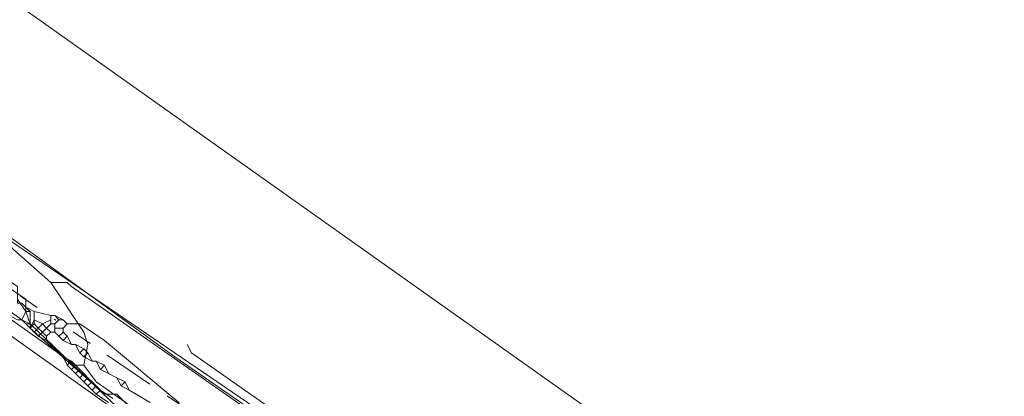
# Model space of a CAD drawing. Header units: metres. Extents: x 157984 to 159055, y 577129 to 578276.
# Tile 44 of 70: x 158268 to 158315, y 578001 to 578019. Entities that reach past the tile are written whole.
import ezdxf
from ezdxf.lldxf.tags import DXFTag

# ---------------------------------------------------------------- set-up
doc = ezdxf.new("R2010")
doc.units = ezdxf.units.M
doc.linetypes.add('RI-OVERIG', pattern=[17, 5, -2, 2, -2, 0, -2, 2, -2])
for name, color, linetype, lineweight, true_color in [('B-OI-KL-DATA_ALLIANDER TELECOM_0000792941_VECT_16O029485-G', 3, 'KL-DATA-N', 18, 0x00ff00), ('B-OI-KL-DATA_KPN_0000546663_VECT_16O029485-G', 3, 'KL-DATA-N', 18, 0x00ff00), ('B-OI-KL-DATA_LIANDER_0000574962_VECT_16O029485-G', 3, 'KL-DATA-N', 18, 0x00ff00), ('B-OI-KL-ET_LS_LIANDER_0000574962_VECT_16O029485-G', 1, 'KL-LS-N', 18, 0xff0000), ('B-OI-KL-ET_MS_LIANDER_0000574962_VECT_16O029485-G', 7, 'KL-MS-N', 18, 0xa50000), ('B-OI-KL-GAS_HD_LIANDER_0000574962_VECT_16O029485-G', 30, 'KL-GAS-HD-N', 18, 0xff7f00), ('B-OI-KL-WATER_VITENS_0000552354_VECT_16O029485-G', 160, 'KL-WATER-N', 18, 0x003fff), ('B-OI-KL-WATER_WBGR_0000574983_VECT_16O029485-G', 160, 'KL-WATER-N', 18, 0x003fff), ('B-OI-RI-DRUK_VDBGEMHARLINGEN_0000590425_VECT_16O029485-G', 7, 'RI-PERS', 18, 0xa500a5), ('B-OI-RI-VRIJVERVAL_VDBGEMHARLINGEN_0000590425_VECT_16O029485-G', 7, 'RI-OVERIG', 18, 0xff7fff)]:
    doc.layers.add(name, color=color, linetype=linetype, lineweight=lineweight, true_color=true_color)
doc.styles.get("Standard").update_dxf_attribs({"font": 'romans.shx'})
tags = doc.linetypes.add('KL-DATA-N', pattern='A,4,-1,[101,NLCS.SHX,S=0.5,R=0,X=0,Y=0],-1,4,-1,["D",Standard,S=1,R=0,X=-0.25,Y=-0.5],-1.5', length=12.5).pattern_tags.tags
tags[18] = DXFTag(74, 10)
tags = doc.linetypes.add('KL-GAS-HD-N', pattern='A,4,-1,[69,NLCS.SHX,S=0.5,R=0,X=0,Y=0],-1,4,-1,["H",Standard,S=1,R=0,X=0,Y=-0.5],-2', length=13).pattern_tags.tags
tags[18] = DXFTag(74, 10)
tags = doc.linetypes.add('KL-LS-N', pattern='A,4,-1,[103,NLCS.SHX,S=0.75,R=0,X=0,Y=0],-1,4,-1,["L",Standard,S=1,R=0,X=0,Y=-0.5],-2', length=13).pattern_tags.tags
tags[18] = DXFTag(74, 10)
tags = doc.linetypes.add('KL-MS-N', pattern='A,4,-1,[103,NLCS.SHX,S=0.75,R=0,X=0,Y=0],-1,4,-1,["M",Standard,S=1,R=0,X=0,Y=-0.5],-2', length=13).pattern_tags.tags
tags[18] = DXFTag(74, 10)
doc.linetypes.add('KL-WATER-N', pattern='A,7,-0.5,[168,NLCS.SHX,S=0.75,R=0,X=0.75,Y=0],-2', length=9.5)
tags = doc.linetypes.add('RI-PERS', pattern='A,7,-2,["P",Standard,S=1.8,R=0,X=-0.5,Y=-0.9],-2,7,-2,[102,NLCS.SHX,S=1,R=180,X=0,Y=0],-2', length=22).pattern_tags.tags
tags[6] = DXFTag(74, 10)

msp = doc.modelspace()

# ---------------------------------------------------------------- linework, layer by layer
at = {"layer": 'B-OI-KL-DATA_ALLIANDER TELECOM_0000792941_VECT_16O029485-G', "flags": 128}
for points in [[(158265.3, 578007.1), (158266.3, 578007.1), (158266.5, 578006.9), (158267.7, 578006.1), (158267.7, 578005.3), (158267.9, 578005.3), (158268.1, 578005.1)], [(158265.1, 578006.5), (158267.9, 578004.5)], [(158268.1, 578004.9), (158267.9, 578004.5)], [(158268.1, 578005.1), (158268.3, 578004.9)], [(158268.1, 578005.1), (158268.1, 578004.9)], [(158268.1, 578004.9), (158268.3, 578004.9)], [(158268.3, 578004.9), (158268.3, 578004.3)], [(158267.9, 578004.5), (158268.1, 578004.3)], [(158268.1, 578004.3), (158268.3, 578004.3)], [(158268.1, 578004.3), (158268.3, 578004.1)], [(158268.3, 578004.3), (158268.3, 578004.1)], [(158268.3, 578004.1), (158271.9, 578000.9), (158272.5, 578000.9), (158272.9, 578000.5), (158273.9, 577999.3), (158274.5, 577999.3), (158274.9, 577998.9), (158275.5, 577998.1), (158276.1, 577998.1), (158276.5, 577997.7), (158277.1, 577996.9), (158277.7, 577996.9), (158278.1, 577996.5), (158278.7, 577995.7), (158279.3, 577995.7), (158279.7, 577995.3), (158281.1, 577994.1), (158281.7, 577994.1), (158282.1, 577993.7), (158283.9, 577992.1), (158284.5, 577992.1), (158284.9, 577991.7), (158286.3, 577990.5), (158286.9, 577990.5), (158287.3, 577990.1), (158289.1, 577988.5), (158289.7, 577988.5), (158290.1, 577988.1), (158291.5, 577986.9), (158292.1, 577986.9), (158294.1, 577985.7), (158294.9, 577984.7)]]:
    msp.add_lwpolyline(points, dxfattribs=at)
at = {"layer": 'B-OI-KL-DATA_KPN_0000546663_VECT_16O029485-G', "flags": 128}
for points in [[(158246.7, 578022.1), (158247.5, 578018.1), (158247.7, 578017.9), (158256.5, 578012.3), (158258.9, 578010.5), (158270.5, 578002.3), (158270.9, 578002.3)], [(158251.9, 578019.1), (158251.9, 578018.7), (158252.1, 578018.5), (158256.1, 578016.1), (158258.5, 578014.3), (158266.9, 578008.5), (158267.5, 578007.9), (158269.3, 578006.3)], [(158269.3, 578006.3), (158270.1, 578006.3), (158270.3, 578006.1), (158339.3, 577957.9), (158361.5, 577943.3)], [(158269.3, 578006.3), (158270.9, 578003.9), (158271.1, 578003.3), (158270.9, 578002.3)], [(158270.9, 578002.3), (158271.5, 578001.5), (158273.5, 578000.1), (158280.7, 577995.5), (158282.5, 577994.1), (158306.5, 577976.9), (158362.5, 577938.5), (158372.7, 577931.3), (158394.5, 577916.3), (158395.7, 577915.3), (158403.1, 577909.7), (158404.1, 577908.7), (158414.7, 577899.7), (158415.1, 577899.7)]]:
    msp.add_lwpolyline(points, dxfattribs=at)
at = {"layer": 'B-OI-KL-DATA_LIANDER_0000574962_VECT_16O029485-G', "flags": 128}
for points in [[(158267.7, 578005.5), (158268.1, 578004.9)], [(158267.3, 578005.1), (158267.3, 578004.7), (158267.7, 578004.5), (158267.9, 578004.5)], [(158268.1, 578004.9), (158267.9, 578004.5)], [(158268.1, 578004.9), (158268.3, 578004.3)], [(158267.9, 578004.5), (158268.3, 578004.3)], [(158268.3, 578004.3), (158272.9, 577999.9), (158284.7, 577991.5), (158289.5, 577988.3), (158294.5, 577985.3), (158295.7, 577984.3), (158300.5, 577981.1)]]:
    msp.add_lwpolyline(points, dxfattribs=at)
at = {"layer": 'B-OI-KL-ET_LS_LIANDER_0000574962_VECT_16O029485-G', "flags": 128}
msp.add_lwpolyline([(158417.1, 577898.5), (158415.5, 577902.9), (158414.7, 577904.3), (158412.7, 577906.7), (158409.1, 577910.1), (158401.9, 577915.5), (158377.1, 577932.7), (158305.5, 577982.3), (158276.1, 578002.9), (158275.9, 578003.3)], dxfattribs=at)
at = {"layer": 'B-OI-KL-ET_MS_LIANDER_0000574962_VECT_16O029485-G', "flags": 128}
for points in [[(158266.9, 578006.3), (158268.1, 578005.5), (158268.1, 578005.1), (158268.5, 578004.9)], [(158268.5, 578004.9), (158269.3, 578004.7)], [(158268.5, 578004.9), (158268.5, 578004.5)], [(158268.5, 578004.5), (158268.3, 578004.1)], [(158268.5, 578004.5), (158268.9, 578004.3)], [(158268.5, 578004.5), (158268.5, 578004.3)], [(158269.3, 578004.5), (158268.9, 578004.3)], [(158269.3, 578004.7), (158269.5, 578004.7)], [(158269.3, 578004.7), (158269.3, 578004.5)], [(158269.3, 578004.5), (158269.3, 578004.3)], [(158269.5, 578004.7), (158269.9, 578004.5)], [(158269.5, 578004.7), (158269.7, 578004.5)], [(158269.7, 578004.5), (158269.5, 578004.3)], [(158269.7, 578004.5), (158269.9, 578004.5)], [(158269.9, 578004.5), (158270.1, 578004.3)], [(158268.5, 578004.3), (158268.3, 578004.1)], [(158268.3, 578004.1), (158268.5, 578003.9)], [(158268.5, 578004.3), (158268.7, 578004.1)], [(158268.7, 578004.1), (158268.5, 578003.9)], [(158268.9, 578004.3), (158268.7, 578004.1)], [(158268.7, 578004.1), (158268.9, 578003.9)], [(158268.9, 578004.3), (158269.1, 578004.1)], [(158269.1, 578004.1), (158268.9, 578003.9)], [(158269.3, 578004.3), (158269.1, 578004.1)], [(158269.1, 578004.1), (158269.3, 578003.9)], [(158269.3, 578004.3), (158269.5, 578004.3)], [(158269.5, 578004.3), (158269.5, 578004.1)], [(158269.5, 578004.1), (158269.9, 578004.1)], [(158269.5, 578004.1), (158269.5, 578003.9)], [(158270.1, 578004.3), (158269.9, 578004.1)], [(158269.9, 578004.1), (158269.9, 578003.9)], [(158270.1, 578004.3), (158270.7, 578004.3), (158271.9, 578003.5), (158275.5, 578000.5), (158275.5, 578000.1)], [(158268.5, 578003.9), (158268.7, 578003.7)], [(158268.9, 578003.9), (158268.7, 578003.7)], [(158268.7, 578003.7), (158269.1, 578003.5)], [(158268.9, 578003.9), (158269.1, 578003.7)], [(158269.3, 578003.9), (158269.1, 578003.7)], [(158269.1, 578003.7), (158269.1, 578003.5)], [(158269.1, 578003.5), (158269.9, 578002.7)], [(158269.3, 578003.9), (158269.5, 578003.9)], [(158269.5, 578003.9), (158269.7, 578003.7)], [(158269.9, 578003.9), (158269.7, 578003.7)], [(158269.7, 578003.7), (158269.9, 578003.5)], [(158269.9, 578003.9), (158270.1, 578003.7)], [(158270.1, 578003.7), (158269.9, 578003.5)], [(158269.9, 578003.5), (158270.3, 578003.3)], [(158270.1, 578003.7), (158270.3, 578003.3)], [(158270.3, 578003.3), (158270.5, 578003.3)], [(158270.5, 578003.3), (158270.9, 578003.1)], [(158270.5, 578003.3), (158270.7, 578002.9)], [(158270.9, 578003.1), (158270.7, 578002.9)], [(158270.9, 578003.1), (158271.1, 578002.9)], [(158269.9, 578002.7), (158270.3, 578002.5)], [(158269.9, 578002.7), (158270.1, 578002.3)], [(158270.7, 578002.9), (158270.9, 578002.7)], [(158271.1, 578002.9), (158270.9, 578002.7)], [(158270.9, 578002.7), (158271.3, 578002.5)], [(158271.1, 578002.9), (158271.3, 578002.5)], [(158270.3, 578002.5), (158270.1, 578002.3)], [(158270.1, 578002.3), (158270.3, 578002.1)], [(158270.3, 578002.5), (158270.5, 578002.3)], [(158270.5, 578002.3), (158270.3, 578002.1)], [(158270.3, 578002.1), (158270.5, 578001.9)], [(158270.5, 578002.3), (158270.7, 578002.1)], [(158270.7, 578002.1), (158270.5, 578001.9)], [(158270.7, 578002.1), (158270.9, 578001.9)], [(158271.3, 578002.5), (158271.5, 578002.5)], [(158271.5, 578002.5), (158271.9, 578002.3)], [(158271.5, 578002.5), (158271.7, 578002.1)], [(158271.9, 578002.3), (158271.7, 578002.1)], [(158271.7, 578002.1), (158272.1, 578001.9)], [(158271.9, 578002.3), (158272.1, 578001.9)], [(158270.5, 578001.9), (158270.7, 578001.7)], [(158270.9, 578001.9), (158270.7, 578001.7)], [(158270.7, 578001.7), (158270.9, 578001.5)], [(158270.9, 578001.9), (158271.1, 578001.7)], [(158271.1, 578001.7), (158270.9, 578001.5)], [(158271.1, 578001.7), (158271.3, 578001.5)], [(158272.1, 578001.9), (158272.5, 578001.7)], [(158272.5, 578001.7), (158272.9, 578001.5)], [(158272.5, 578001.7), (158272.7, 578001.3)], [(158270.9, 578001.5), (158271.1, 578001.3)], [(158271.3, 578001.5), (158271.1, 578001.3)], [(158271.1, 578001.3), (158271.3, 578001.1)], [(158271.3, 578001.5), (158271.5, 578001.3)], [(158271.5, 578001.3), (158271.3, 578001.1)], [(158271.3, 578001.1), (158271.5, 578000.9)], [(158271.5, 578001.3), (158271.7, 578001.1)], [(158271.7, 578001.1), (158271.5, 578000.9)], [(158271.7, 578001.1), (158272.3, 578000.7)], [(158272.9, 578001.5), (158272.7, 578001.3)], [(158272.7, 578001.3), (158273.1, 578001.1)], [(158272.9, 578001.5), (158273.1, 578001.1)], [(158273.1, 578001.1), (158274.1, 578000.5)], [(158271.5, 578000.9), (158272.1, 578000.5)]]:
    msp.add_lwpolyline(points, dxfattribs=at)
at = {"layer": 'B-OI-KL-GAS_HD_LIANDER_0000574962_VECT_16O029485-G', "flags": 128}
msp.add_lwpolyline([(158254.5, 578017.3), (158255.5, 578017.1), (158256.3, 578016.5), (158275.3, 578002.7), (158362.9, 577942.1), (158364.7, 577940.7), (158412.7, 577906.1), (158412.9, 577905.7), (158416.5, 577887.3), (158416.9, 577887.3), (158416.9, 577886.7)], dxfattribs=at)
at = {"layer": 'B-OI-KL-WATER_VITENS_0000552354_VECT_16O029485-G', "flags": 128}
msp.add_lwpolyline([(158254.7, 578023.1), (158252.1, 578019.3), (158252.1, 578018.7), (158296.7, 577988.3), (158304.9, 577982.5), (158362.1, 577942.5), (158362.1, 577942.1)], dxfattribs=at)
at = {"layer": 'B-OI-KL-WATER_WBGR_0000574983_VECT_16O029485-G', "flags": 128}
msp.add_lwpolyline([(158186.5, 577600.3), (158160.5, 577594.1), (158159.3, 577594.1), (158158.7, 577594.5), (158173.1, 577652.9), (158173.3, 577653.1), (158213.3, 577686.9), (158281.7, 577743.5), (158301.9, 577760.5), (158319.5, 577776.1), (158321.5, 577778.1), (158331.9, 577788.1), (158342.3, 577798.5), (158357.9, 577815.7), (158375.7, 577837.7), (158405.7, 577877.5), (158411.3, 577887.5), (158411.9, 577892.7), (158411.9, 577894.1), (158410.7, 577897.7), (158409.5, 577900.1), (158408.1, 577903.5), (158407.1, 577905.1), (158271.9, 578000.5), (158243.3, 578020.9), (158220.9, 578036.7), (158208.9, 578045.5), (158169.5, 578074.1), (158168.9, 578074.1)], dxfattribs=at)
at = {"layer": 'B-OI-RI-DRUK_VDBGEMHARLINGEN_0000590425_VECT_16O029485-G', "ltscale": 0.5, "flags": 128}
msp.add_lwpolyline([(158276.3, 578094.1), (158254.5, 578035.7), (158254.3, 578029.1), (158254.5, 578029.1), (158324.5, 577979.5), (158337.3, 577970.7), (158390.9, 577933.5), (158404.3, 577924.5), (158419.3, 577914.3), (158440.3, 577917.3), (158441.5, 577917.7), (158501.9, 577999.1), (158505.5, 578004.3), (158508.1, 578008.1), (158511.1, 578013.5), (158514.5, 578020.5), (158515.5, 578023.1), (158517.1, 578027.1), (158519.1, 578033.7), (158520.9, 578041.9), (158521.9, 578047.9), (158526.9, 578078.7), (158527.1, 578081.3), (158525.3, 578084.7), (158524.9, 578085.9), (158525.1, 578088.9), (158525.3, 578089.3), (158525.5, 578089.5)], dxfattribs=at)
at = {"layer": 'B-OI-RI-VRIJVERVAL_VDBGEMHARLINGEN_0000590425_VECT_16O029485-G', "ltscale": 0.5, "flags": 128}
msp.add_lwpolyline([(158250.7, 578017.3), (158280.1, 577997.3)], dxfattribs=at)

doc.saveas('drawing.dxf')
